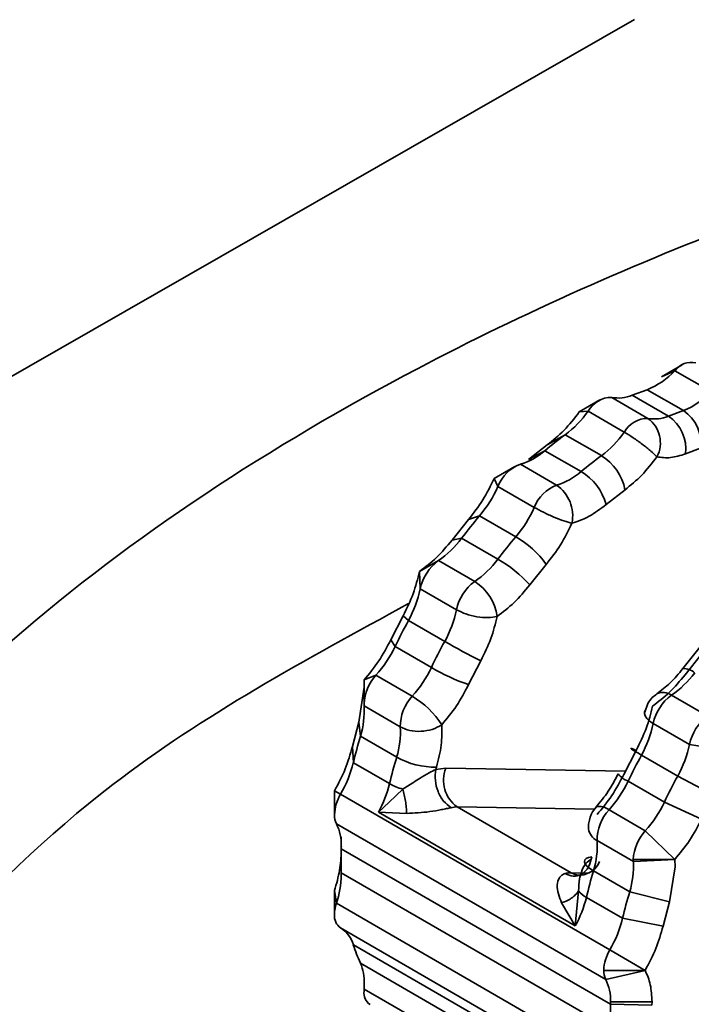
# Model space of a CAD drawing. Header units: millimetres. Extents: x 0 to 420, y 0 to 297.
# Tile 68 of 119: x 268.94 to 271.23, y 130.86 to 134.22. Entities that reach past the tile are written whole.
import ezdxf

# ---------------------------------------------------------------- set-up
doc = ezdxf.new("R2010")
doc.units = ezdxf.units.MM

msp = doc.modelspace()

# ---------------------------------------------------------------- linework, layer by layer
at = {"color": 7, "linetype": 'Continuous', "lineweight": 35}
for p, q in [((271.0391, 134.2219), (266.7488, 131.7668)), ((271.1314, 133.0033), (271.1767, 133.0241)), ((271.2021, 133.0441), (271.1318, 133.0036)), ((271.1767, 133.0241), (271.3005, 132.9526)), ((271.0827, 132.9593), (271.0311, 132.94)), ((271.0827, 132.9593), (271.2064, 132.8879)), ((270.9213, 132.9241), (270.8506, 132.8832)), ((271.0852, 132.8614), (270.9614, 132.9328)), ((271.0311, 132.94), (271.1549, 132.8686)), ((270.8506, 132.8832), (270.8807, 132.8858)), ((270.8807, 132.8858), (271.0044, 132.8144)), ((271.2064, 132.8879), (271.1549, 132.8686)), ((270.8028, 132.8056), (270.7415, 132.771)), ((270.9265, 132.7342), (270.8028, 132.8056)), ((270.7415, 132.771), (270.6774, 132.7209)), ((271.2133, 132.7403), (271.2648, 132.7595)), ((270.6774, 132.7209), (270.7331, 132.7512)), ((270.7331, 132.7512), (270.8568, 132.6797)), ((270.6311, 132.6974), (270.5604, 132.6566)), ((270.7732, 132.6338), (270.6495, 132.7053)), ((270.5604, 132.6566), (270.5731, 132.6291)), ((270.5731, 132.6291), (270.6968, 132.5576)), ((270.9426, 132.5678), (271.0067, 132.6179)), ((270.4725, 132.5165), (270.4161, 132.4463)), ((270.5104, 132.529), (270.4725, 132.5165)), ((270.6341, 132.4576), (270.5104, 132.529)), ((270.4161, 132.4463), (270.449, 132.4527)), ((270.449, 132.4527), (270.5728, 132.3813)), ((270.3698, 132.3762), (270.3051, 132.3391)), ((270.4935, 132.3047), (270.3698, 132.3762)), ((270.6813, 132.2933), (270.7377, 132.3634)), ((270.3051, 132.3391), (270.3075, 132.2799)), ((270.3075, 132.2799), (270.4313, 132.2085)), ((270.2491, 132.1881), (270.2072, 132.1063)), ((270.2675, 132.172), (270.2491, 132.1881)), ((270.3912, 132.1006), (270.2675, 132.172)), ((270.2072, 132.1063), (270.222, 132.0831)), ((270.222, 132.0831), (270.3457, 132.0117)), ((271.2635, 132.0821), (271.2039, 132.0079)), ((271.268, 132.0573), (271.2116, 131.9871)), ((270.4724, 131.9532), (270.5142, 132.035)), ((270.1566, 131.9851), (270.1157, 131.9691)), ((270.2804, 131.9137), (270.1566, 131.9851)), ((270.1167, 131.9444), (270.1157, 131.9691)), ((270.1157, 131.9691), (270.1157, 131.8875)), ((270.1167, 131.9444), (270.0982, 131.8253)), ((271.289, 131.8455), (271.1653, 131.9169)), ((270.116, 131.8804), (270.2397, 131.809)), ((271.0848, 131.8891), (271.0745, 131.8588)), ((270.0982, 131.8253), (270.0759, 131.7418)), ((270.1035, 131.7777), (270.0982, 131.8253)), ((271.103, 131.8207), (271.2268, 131.7492)), ((270.2272, 131.7063), (270.1035, 131.7777)), ((271.2268, 131.7492), (271.3658, 131.7268)), ((270.0759, 131.7418), (270.0793, 131.6869)), ((271.0446, 131.7288), (271.0027, 131.6471)), ((271.1867, 131.6413), (271.063, 131.7128)), ((270.0793, 131.6869), (270.203, 131.6155)), ((270.3634, 131.6722), (270.3609, 131.6639)), ((270.3609, 131.6639), (270.3952, 131.6683)), ((271.0175, 131.6239), (271.1412, 131.5524)), ((271.3097, 131.5758), (271.1867, 131.6413)), ((270.0357, 131.5793), (270.0149, 131.5911)), ((270.0149, 131.5095), (270.0149, 131.5911)), ((270.9549, 131.0486), (270.0357, 131.5793)), ((270.2021, 131.5524), (270.2479, 131.5968)), ((270.1652, 131.5182), (270.2021, 131.5524)), ((271.1412, 131.5524), (271.2679, 131.494)), ((270.1652, 131.5182), (270.837, 131.1304)), ((270.2613, 131.5143), (270.1652, 131.5182)), ((270.8225, 131.3117), (270.4336, 131.5362)), ((270.9078, 131.5355), (270.8953, 131.519)), ((270.9075, 131.5358), (270.9089, 131.537)), ((271.0759, 131.4545), (270.9521, 131.5259)), ((270.0216, 131.4787), (270.9408, 130.9481)), ((270.8823, 131.461), (270.8822, 131.4626)), ((271.1764, 131.3568), (271.0759, 131.4545)), ((270.0374, 131.434), (270.038, 131.3967)), ((270.0374, 131.4214), (270.0374, 131.3523)), ((270.0381, 131.3936), (270.0381, 131.4103)), ((270.9115, 131.4212), (271.0352, 131.3497)), ((270.9573, 130.8629), (270.0381, 131.3936)), ((270.8937, 131.3661), (270.8913, 131.3578)), ((271.035, 131.3568), (271.1764, 131.3568)), ((271.0352, 131.3497), (271.1764, 131.3568)), ((271.1764, 131.3568), (271.1774, 131.3321)), ((270.0381, 131.3119), (270.9573, 130.7812)), ((271.0227, 131.247), (270.899, 131.3185)), ((271.1774, 131.3321), (271.1589, 131.213)), ((270.0216, 131.2076), (270.0149, 131.2508)), ((270.0149, 131.1692), (270.0149, 131.2508)), ((270.8483, 131.2502), (270.837, 131.1304)), ((271.1589, 131.213), (271.0227, 131.247)), ((270.9408, 130.677), (270.0216, 131.2076)), ((270.837, 131.1304), (270.7903, 131.2089)), ((270.8748, 131.2277), (270.9985, 131.1562)), ((271.1589, 131.213), (271.1366, 131.1295)), ((270.9985, 131.1562), (271.1366, 131.1295)), ((270.0357, 131.1234), (270.9549, 130.5927)), ((270.9985, 130.5354), (270.0793, 131.0661)), ((271.0756, 130.9788), (270.9549, 131.0486)), ((270.1035, 131.0032), (271.0227, 130.4726)), ((271.0756, 130.9788), (270.9342, 130.9788)), ((270.9408, 130.9481), (271.0756, 130.9788)), ((270.1157, 130.9076), (270.1157, 130.9542)), ((271.0352, 130.3843), (270.116, 130.915)), ((271.0989, 130.8712), (270.9575, 130.8712)), ((271.0989, 130.8712), (271.0987, 130.8596)), ((271.0987, 130.8596), (270.9573, 130.8629))]:
    msp.add_line(p, q, dxfattribs=at)
at = {"color": 8, "linetype": 'Continuous', "lineweight": 35}
for p, q in [((270.3952, 131.6683), (271.0084, 131.6582)), ((270.4336, 131.5362), (270.9025, 131.5285)), ((270.8841, 131.3107), (270.8225, 131.3117))]:
    msp.add_line(p, q, dxfattribs=at)
at = {"color": 8, "linetype": 'Continuous', "lineweight": 35, "flags": 128}
msp.add_lwpolyline([(271.103, 131.8207), (271.0905, 131.829), (271.0812, 131.8377), (271.0753, 131.8465), (271.073, 131.8549), (271.0734, 131.8591)], dxfattribs=at)
at = {"color": 7, "linetype": 'Continuous', "lineweight": 35, "flags": 128}
for points in [[(271.0734, 131.8591), (271.0746, 131.8628), (271.0759, 131.8651)], [(271.063, 131.7128), (271.0502, 131.7203), (271.0399, 131.7265), (271.0325, 131.7313), (271.0283, 131.7344), (271.0274, 131.7357), (271.0299, 131.7352), (271.0357, 131.7329), (271.0446, 131.7288)], [(270.899, 131.3185), (270.8864, 131.3266), (270.8769, 131.3346), (270.8707, 131.3423), (270.8681, 131.3493), (270.8693, 131.3554), (270.874, 131.3604), (270.8823, 131.364), (270.8937, 131.3661)], [(270.8492, 131.3032), (270.8369, 131.3055), (270.8225, 131.3117)]]:
    msp.add_lwpolyline(points, dxfattribs=at)
at = {"color": 7, "linetype": 'Continuous', "lineweight": 35}
for centre, radius, start, end in [((270.9816, 133.2067), 0.2673, 292.2116, 316.8835), ((271.2333, 132.982), 0.0705, 77.6152, 143.3636), ((270.9602, 132.842), 0.0908, 89.2417, 151.1582), ((270.984, 133.0549), 0.1241, 259.5292, 292.3087), ((271.1054, 133.1353), 0.2673, 292.2116, 316.8835), ((270.5855, 133.0946), 0.3616, 306.9424, 324.7253), ((271.1314, 132.7762), 0.1345, 352.8691, 56.0963), ((271.084, 132.7705), 0.0908, 89.2417, 151.1582), ((271.1077, 132.9835), 0.1241, 259.5292, 292.3087), ((271.0239, 132.778), 0.1035, 332.5003, 53.7197), ((271.0798, 132.757), 0.1345, 352.8689, 56.0965), ((271.6864, 131.6022), 1.493, 126.2887, 129.684), ((270.7092, 133.0232), 0.3616, 306.9424, 324.7253), ((270.5851, 132.9215), 0.2257, 286.58, 310.982), ((271.8102, 131.5308), 1.493, 126.2887, 129.684), ((270.8343, 132.5848), 0.1755, 10.87, 58.3202), ((270.6977, 132.5805), 0.1338, 111.1604, 158.7013), ((270.7088, 132.8501), 0.2257, 286.58, 310.982), ((270.7564, 132.514), 0.1938, 16.1357, 58.7985), ((270.1838, 132.8034), 0.4265, 319.953, 335.8713), ((270.8215, 132.5091), 0.1338, 111.1604, 158.7013), ((270.7012, 132.5293), 0.1269, 348.3085, 55.4579), ((270.3076, 132.732), 0.4265, 319.953, 335.8713), ((272.0549, 131.2246), 2.0217, 139.8185, 142.5922), ((270.1716, 132.6606), 0.3467, 304.8703, 323.1599), ((272.1787, 131.1532), 2.0217, 139.8185, 142.5922), ((270.4661, 132.1687), 0.3342, 35.6476, 59.8255), ((270.464, 132.247), 0.1598, 126.0969, 168.1191), ((270.2953, 132.5892), 0.3467, 304.8703, 323.1599), ((270.3493, 131.995), 0.4463, 41.9379, 59.9481), ((270.5877, 132.1756), 0.1598, 126.0969, 168.1191), ((270.4052, 132.1634), 0.1666, 7.8138, 58.0006), ((269.9215, 132.3618), 0.3947, 331.2524, 348.0204), ((270.0452, 132.2904), 0.3947, 331.2524, 348.0204), ((272.1567, 131.1488), 2.1485, 151.56, 154.2237), ((269.8409, 132.2665), 0.4229, 318.2975, 334.3061), ((272.2804, 131.0774), 2.1485, 151.56, 154.2237), ((271.4187, 133.8798), 2.0546, 239.9949, 243.8832), ((270.2708, 131.8799), 0.1553, 137.3409, 177.2063), ((269.9646, 132.195), 0.4229, 318.2975, 334.3061), ((270.7287, 132.675), 0.766, 239.9978, 250.4468), ((270.9671, 132.2014), 0.3467, 304.8703, 323.1599), ((270.3903, 131.8108), 0.1506, 136.8979, 180.691), ((270.1331, 131.6615), 0.292, 31.941, 59.7109), ((271.2594, 131.7878), 0.1598, 126.0969, 168.1191), ((269.8292, 131.8633), 0.2873, 342.674, 3.4223), ((270.2036, 131.8874), 0.0879, 179.9421, 184.5475), ((271.3832, 131.7163), 0.1598, 126.0969, 168.1191), ((270.717, 131.9026), 0.3947, 331.2524, 348.0204), ((271.8197, 131.2714), 1.7893, 163.5637, 166.5732), ((269.9529, 131.7918), 0.2873, 342.674, 3.4223), ((270.8407, 131.8312), 0.3947, 331.2524, 348.0204), ((272.9521, 130.6896), 2.1485, 151.56, 154.2237), ((269.6861, 131.7834), 0.4048, 329.7167, 346.2022), ((271.9434, 131.2), 1.7893, 163.5637, 166.5732), ((270.3565, 131.9341), 0.262, 240.4306, 271.5), ((270.4989, 131.6269), 0.1118, 158.2108, 234.1872), ((269.8136, 131.7107), 0.4009, 331.3017, 346.2529), ((270.3059, 131.7995), 0.2109, 240.7884, 254.0302), ((270.6364, 131.8072), 0.4229, 318.2975, 334.3061), ((273.0759, 130.6182), 2.1485, 151.56, 154.2237), ((270.1592, 131.5046), 0.1443, 148.8142, 178.0407), ((270.7601, 131.7358), 0.4229, 318.2975, 334.3061), ((270.0809, 131.5077), 0.066, 178.4234, 206.0195), ((270.4329, 131.4599), 0.0763, 89.5113, 105.1104), ((271.0621, 131.423), 0.1506, 136.8979, 180.691), ((269.8734, 131.4064), 0.1649, 358.4213, 26.0233), ((271.1901, 131.3492), 0.1553, 137.3409, 177.2063), ((270.6247, 131.404), 0.2873, 342.674, 3.4223), ((271.2154, 131.3527), 1.178, 178.0113, 181.9887), ((269.7954, 131.4019), 0.2429, 358.0434, 359.9919), ((270.8487, 131.3807), 0.0779, 274.7868, 336.5833), ((270.7484, 131.3326), 0.2873, 342.674, 3.4223), ((271.1228, 131.3567), 0.0879, 179.9421, 184.5475), ((269.8095, 131.3038), 0.2287, 359.9882, 2.0161), ((270.8218, 131.2354), 0.0763, 89.5121, 105.1061), ((272.6145, 130.8124), 1.7886, 163.5632, 166.574), ((269.7264, 131.3083), 0.3119, 341.1725, 359.1664), ((270.9102, 131.2961), 0.0771, 216.5865, 242.6421), ((272.7389, 130.7407), 1.7893, 163.5637, 166.5732), ((270.1397, 131.1674), 0.1248, 161.1749, 179.1652), ((270.4854, 131.3229), 0.4009, 331.3015, 346.2527), ((270.065, 131.1643), 0.0503, 174.3603, 234.4153), ((270.6054, 131.2528), 0.4048, 329.7167, 346.2022), ((269.9835, 131.0385), 0.0997, 16.0798, 58.403), ((270.7054, 131.2713), 0.6589, 198.1422, 204.001), ((271.0784, 130.9739), 0.1443, 148.8142, 178.0407), ((269.9449, 130.9371), 0.1718, 358.7835, 22.6542), ((271.0001, 130.977), 0.066, 178.4234, 206.0195), ((270.7927, 130.8757), 0.1649, 358.4213, 26.0233), ((270.1654, 130.9025), 0.0499, 174.1056, 234.5814), ((270.2161, 130.9075), 0.1003, 175.7444, 179.9602), ((269.8649, 130.9336), 0.2518, 355.7529, 359.9518), ((270.7146, 130.8712), 0.2429, 358.0434, 359.9919), ((272.1346, 130.8221), 1.178, 178.0113, 181.9887)]:
    msp.add_arc(centre, radius, start, end, dxfattribs=at)
at = {"color": 8, "linetype": 'Continuous', "lineweight": 35}
for centre, radius, start, end in [((271.2063, 131.9504), 0.0576, 48.4234, 92.3737), ((271.1363, 131.8797), 0.0471, 52.1305, 116.5389), ((271.0504, 131.7049), 0.0874, 219.8393, 247.8593), ((270.9193, 131.4881), 0.05, 49.0294, 102.0476), ((270.9342, 131.4685), 0.0525, 188.1776, 244.3745)]:
    msp.add_arc(centre, radius, start, end, dxfattribs=at)
at = {"color": 7, "linetype": 'Continuous', "lineweight": 35}
for points, knots in [([(274.2231, 134.2205), (273.724, 134.1369), (272.7589, 133.9754), (271.4447, 133.5697), (270.1342, 132.9874), (268.8408, 132.1447), (268.1332, 131.3194), (267.7739, 130.9003)], [0, 0, 0, 0, 0.189384, 0.366192, 0.532192, 0.762427, 1, 1, 1, 1]), ([(270.8506, 132.8832), (270.8337, 132.8615), (270.7999, 132.818), (270.761, 132.7867), (270.7415, 132.771)], [0, 0, 0, 0, 0.499999, 1, 1, 1, 1]), ([(271.1157, 132.7302), (271.1093, 132.7365), (271.0966, 132.7491), (271.0668, 132.7728), (271.034, 132.7964), (271.0143, 132.8084), (271.0044, 132.8144)], [0, 0, 0, 0, 0.2499992, 0.4999836, 0.7499694, 1, 1, 1, 1]), ([(271.0067, 132.6179), (271.0262, 132.6336), (271.0651, 132.6648), (271.0989, 132.7084), (271.1157, 132.7302)], [0, 0, 0, 0, 0.500002, 1, 1, 1, 1]), ([(271.1157, 132.7302), (271.1309, 132.7282), (271.1612, 132.7241), (271.1959, 132.7349), (271.2133, 132.7403)], [0, 0, 0, 0, 0.499997, 1, 1, 1, 1]), ([(270.5604, 132.6566), (270.548, 132.6316), (270.5234, 132.5815), (270.4895, 132.5382), (270.4725, 132.5165)], [0, 0, 0, 0, 0.500001, 1, 1, 1, 1]), ([(270.8255, 132.5035), (270.8169, 132.5059), (270.7995, 132.5106), (270.764, 132.5244), (270.7273, 132.541), (270.707, 132.5521), (270.6968, 132.5576)], [0, 0, 0, 0, 0.2500006, 0.4999877, 0.7499698, 1, 1, 1, 1]), ([(270.8255, 132.5035), (270.8449, 132.5101), (270.8838, 132.5232), (270.923, 132.553), (270.9426, 132.5678)], [0, 0, 0, 0, 0.500003, 1, 1, 1, 1]), ([(270.7377, 132.3634), (270.7547, 132.3851), (270.7887, 132.4283), (270.8132, 132.4785), (270.8255, 132.5035)], [0, 0, 0, 0, 0.500002, 1, 1, 1, 1]), ([(270.4161, 132.4463), (270.3987, 132.4253), (270.364, 132.3832), (270.3248, 132.3538), (270.3051, 132.3391)], [0, 0, 0, 0, 0.500002, 1, 1, 1, 1]), ([(270.3051, 132.3391), (270.2989, 132.3138), (270.2864, 132.2631), (270.2615, 132.2131), (270.2491, 132.1881)], [0, 0, 0, 0, 0.4999998, 1, 1, 1, 1]), ([(270.5703, 132.1861), (270.5899, 132.2007), (270.6292, 132.2299), (270.6639, 132.2722), (270.6813, 132.2933)], [0, 0, 0, 0, 0.499999, 1, 1, 1, 1]), ([(270.5703, 132.1861), (270.5603, 132.1843), (270.5403, 132.1807), (270.5013, 132.184), (270.4622, 132.1933), (270.4416, 132.2034), (270.4313, 132.2085)], [0, 0, 0, 0, 0.250005, 0.499986, 0.749969, 1, 1, 1, 1]), ([(270.5142, 132.035), (270.5267, 132.06), (270.5517, 132.11), (270.5641, 132.1607), (270.5703, 132.1861)], [0, 0, 0, 0, 0.5, 1, 1, 1, 1]), ([(270.2072, 132.1063), (270.1942, 132.0815), (270.168, 132.032), (270.1332, 131.9901), (270.1157, 131.9691)], [0, 0, 0, 0, 0.5000016, 1, 1, 1, 1]), ([(271.2116, 131.9871), (271.1942, 131.966), (271.1595, 131.9238), (271.1203, 131.8945), (271.1006, 131.8799)], [0, 0, 0, 0, 0.500001, 1, 1, 1, 1]), ([(271.2039, 132.0079), (271.1899, 131.9908), (271.162, 131.9568), (271.131, 131.9336), (271.1155, 131.922)], [0, 0, 0, 0, 0.502162, 1, 1, 1, 1]), ([(270.3809, 131.816), (270.3984, 131.837), (270.4333, 131.8788), (270.4594, 131.9284), (270.4724, 131.9532)], [0, 0, 0, 0, 0.500001, 1, 1, 1, 1]), ([(271.1156, 131.9215), (271.11, 131.9176), (271.0977, 131.9088), (271.0894, 131.8961), (271.0848, 131.8891)], [0, 0, 0, 0, 0.447459, 1, 1, 1, 1]), ([(271.1006, 131.8799), (271.0944, 131.8546), (271.082, 131.8039), (271.057, 131.7539), (271.0446, 131.7288)], [0, 0, 0, 0, 0.5, 1, 1, 1, 1]), ([(270.3809, 131.816), (270.3706, 131.8104), (270.35, 131.799), (270.3104, 131.7927), (270.2707, 131.7951), (270.2501, 131.8043), (270.2397, 131.809)], [0, 0, 0, 0, 0.250003, 0.499985, 0.74997, 1, 1, 1, 1]), ([(270.3634, 131.6722), (270.3698, 131.6976), (270.3827, 131.7484), (270.3815, 131.7935), (270.3809, 131.816)], [0, 0, 0, 0, 0.5, 1, 1, 1, 1]), ([(270.0759, 131.7418), (270.0687, 131.7163), (270.0544, 131.6653), (270.0281, 131.6159), (270.0149, 131.5911)], [0, 0, 0, 0, 0.5, 1, 1, 1, 1]), ([(270.2479, 131.5968), (270.2602, 131.6044), (270.2795, 131.6164), (270.3096, 131.636), (270.3367, 131.6519), (270.3535, 131.6602), (270.3609, 131.6639)], [0, 0, 0, 0, 0.330128, 0.521519, 0.787456, 1, 1, 1, 1]), ([(270.3609, 131.6639), (270.3596, 131.6516), (270.3568, 131.6269), (270.367, 131.5879), (270.3861, 131.5537), (270.404, 131.5403), (270.413, 131.5336)], [0, 0, 0, 0, 0.250002, 0.499989, 0.750014, 1, 1, 1, 1]), ([(270.9833, 131.6489), (270.9726, 131.6285), (270.9511, 131.5878), (270.9226, 131.5536), (270.9083, 131.5364)], [0, 0, 0, 0, 0.500487, 1, 1, 1, 1]), ([(271.0027, 131.6471), (270.9897, 131.6223), (270.9636, 131.5727), (270.9287, 131.5308), (270.9112, 131.5099)], [0, 0, 0, 0, 0.499999, 1, 1, 1, 1]), ([(270.2479, 131.5968), (270.2497, 131.5904), (270.2534, 131.5772), (270.2576, 131.556), (270.2606, 131.5343), (270.261, 131.521), (270.2613, 131.5143)], [0, 0, 0, 0, 0.232625, 0.480198, 0.738055, 1, 1, 1, 1]), ([(270.413, 131.5336), (270.408, 131.5326), (270.3981, 131.5305), (270.374, 131.5255), (270.3262, 131.5169), (270.2874, 131.5154), (270.2613, 131.5143)], [0, 0, 0, 0, 0.118983, 0.237786, 0.488263, 1, 1, 1, 1]), ([(270.8953, 131.519), (270.8903, 131.507), (270.8829, 131.4894), (270.8809, 131.4689), (270.8824, 131.462), (270.8827, 131.461)], [0, 0, 0, 0, 0.651881, 0.948282, 1, 1, 1, 1]), ([(271.2679, 131.494), (271.2548, 131.4692), (271.2287, 131.4197), (271.1938, 131.3778), (271.1764, 131.3568)], [0, 0, 0, 0, 0.500002, 1, 1, 1, 1]), ([(270.0382, 131.3854), (270.0372, 131.3639), (270.0352, 131.3209), (270.0217, 131.2742), (270.0149, 131.2508)], [0, 0, 0, 0, 0.5, 1, 1, 1, 1]), ([(270.8019, 131.3091), (270.8111, 131.3051), (270.8251, 131.2991), (270.8439, 131.3007), (270.8576, 131.3058), (270.8698, 131.3148), (270.8829, 131.3306), (270.888, 131.3471), (270.8913, 131.3578)], [0, 0, 0, 0, 0.239444, 0.368352, 0.499993, 0.631626, 0.760546, 1, 1, 1, 1]), ([(270.8913, 131.3578), (270.8848, 131.3534), (270.87, 131.3432), (270.8583, 131.3178), (270.8496, 131.286), (270.8488, 131.2641), (270.8483, 131.2502)], [0, 0, 0, 0, 0.214472, 0.495921, 0.680581, 1, 1, 1, 1]), ([(270.7903, 131.2089), (270.7825, 131.2295), (270.7709, 131.2602), (270.7794, 131.2915), (270.7905, 131.304), (270.7981, 131.3074), (270.8019, 131.3091)], [0, 0, 0, 0, 0.511753, 0.76193, 0.880834, 1, 1, 1, 1]), ([(270.8483, 131.2502), (270.8457, 131.2463), (270.8405, 131.2383), (270.8275, 131.227), (270.8108, 131.2167), (270.7971, 131.2115), (270.7903, 131.2089)], [0, 0, 0, 0, 0.232622, 0.480196, 0.738003, 1, 1, 1, 1]), ([(271.1366, 131.1295), (271.1294, 131.104), (271.1151, 131.053), (271.0888, 131.0036), (271.0756, 130.9788)], [0, 0, 0, 0, 0.500002, 1, 1, 1, 1]), ([(271.0756, 130.9788), (271.0824, 130.9633), (271.0959, 130.9322), (271.0979, 130.8915), (271.0989, 130.8712)], [0, 0, 0, 0, 0.5, 1, 1, 1, 1])]:
    msp.add_open_spline(points, degree=3, knots=knots, dxfattribs=at)
at = {"color": 8, "linetype": 'Continuous', "lineweight": 35}
msp.add_open_spline([(268.0996, 130.3861), (268.454, 130.8269), (269.0501, 131.5682), (269.9167, 132.0388), (270.268, 132.2296)], degree=3, knots=[0, 0, 0, 0, 0.594595, 1, 1, 1, 1], dxfattribs=at)

doc.saveas('drawing.dxf')
